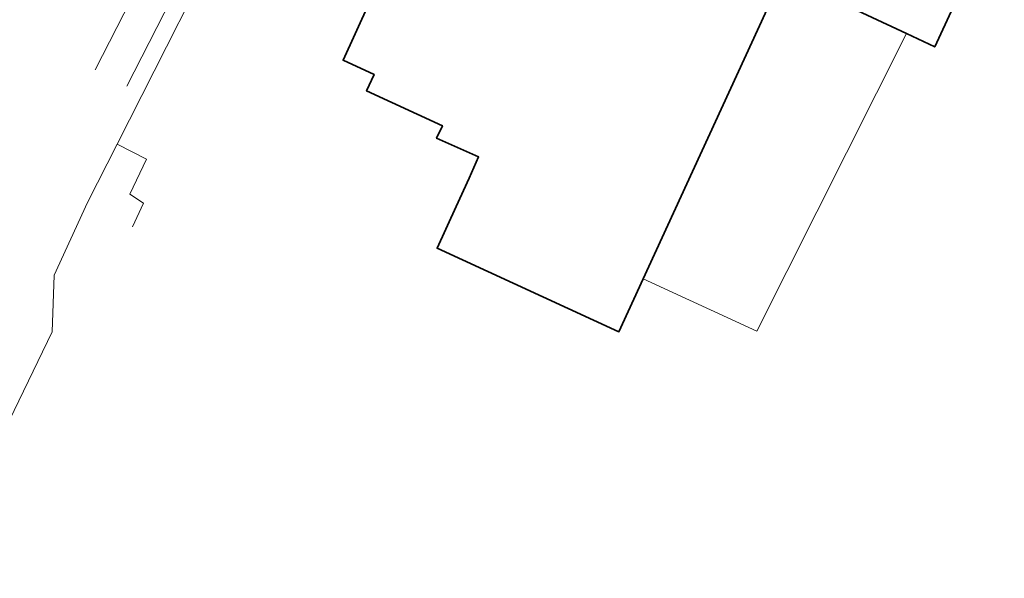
# Model space of a CAD drawing. Header units: metres. Extents: x 248513 to 249301, y 480001 to 481879.
# Tile 4 of 9: x 249197 to 249267, y 481698 to 481738. Entities that reach past the tile are written whole.
import ezdxf

# ---------------------------------------------------------------- set-up
doc = ezdxf.new("R2010")
doc.units = ezdxf.units.M
for name, color, linetype, lineweight in [('B-XX-GR-GROENVOORZIENING-GV', 80, 'Continuous', 18), ('B-XX-IE-TERREINAFSCHEIDING_KUNSTMATIG_HEKWERK-G', 20, 'IE-TERREINAFSCHEIDING-KUNSTMATIG', 18), ('B-XX-OG-BEBOUWING-GV', 7, 'Continuous', 35), ('B-XX-OG-TERREIN_ERF-GV', 7, 'Continuous', 18), ('B-XX-VH-VERHARDING_GESLOTEN-GV', 252, 'Continuous', 18), ('B-XX-VH-VERHARDING_OPEN-GV', 252, 'Continuous', 18)]:
    doc.layers.add(name, color=color, linetype=linetype, lineweight=lineweight)
doc.layers.add('DLX_TERR_OBJ', color=150, linetype='Continuous', true_color=0x007fff)
doc.linetypes.add('IE-TERREINAFSCHEIDING-KUNSTMATIG', pattern='A,4,[82,NLCS.SHX,S=0.75,R=90,X=0,Y=0],4,-2', length=10)

msp = doc.modelspace()

# ---------------------------------------------------------------- linework, layer by layer
at = {"layer": 'B-XX-GR-GROENVOORZIENING-GV'}
for points in [[(249190.966, 481698.384), (249199.412, 481715.829), (249199.551, 481719.848), (249201.926, 481724.972), (249204.022, 481729.116), (249212.768, 481746.406), (249220.58, 481761.479)], [(249202.464, 481734.365), (249216.213, 481761.276)], [(249218.46, 481760.128), (249204.709, 481733.214)]]:
    msp.add_lwpolyline(points, dxfattribs=at)
at = {"layer": 'B-XX-IE-TERREINAFSCHEIDING_KUNSTMATIG_HEKWERK-G'}
msp.add_lwpolyline([(249204.022, 481729.116), (249212.768, 481746.406), (249220.58, 481761.479)], dxfattribs=at)
at = {"layer": 'B-XX-OG-BEBOUWING-GV'}
for points in [[(249254.328, 481739.554), (249259.889, 481736.934), (249261.891, 481735.991), (249266.816, 481746.647)], [(249221.84, 481739.044), (249220.009, 481735.054), (249222.208, 481734.044), (249221.674, 481732.881), (249227.042, 481730.417), (249226.633, 481729.524), (249229.606, 481728.204), (249228.936, 481726.714), (249228.008, 481724.691), (249226.669, 481721.738), (249239.539, 481715.83), (249241.26, 481719.578), (249244.351, 481726.313), (249250.976, 481740.745)]]:
    msp.add_lwpolyline(points, dxfattribs=at)
at = {"layer": 'B-XX-OG-TERREIN_ERF-GV'}
msp.add_lwpolyline([(249220.58, 481761.479), (249212.768, 481746.406), (249204.022, 481729.116), (249206.088, 481728.06), (249204.907, 481725.58), (249205.878, 481724.928), (249205.118, 481723.27)], dxfattribs=at)
at = {"layer": 'B-XX-VH-VERHARDING_GESLOTEN-GV'}
for points in [[(249216.213, 481761.276), (249202.464, 481734.365)], [(249204.709, 481733.214), (249218.46, 481760.128)]]:
    msp.add_lwpolyline(points, dxfattribs=at)
at = {"layer": 'B-XX-VH-VERHARDING_OPEN-GV'}
msp.add_lwpolyline([(249266.816, 481746.647), (249261.891, 481735.991), (249259.889, 481736.934), (249249.308, 481715.88), (249241.26, 481719.578), (249239.539, 481715.83), (249226.669, 481721.738), (249228.008, 481724.691), (249228.936, 481726.714), (249229.606, 481728.204), (249226.633, 481729.524), (249227.042, 481730.417), (249221.674, 481732.881), (249222.208, 481734.044), (249220.009, 481735.054), (249221.84, 481739.044)], dxfattribs=at)
at = {"layer": 'DLX_TERR_OBJ'}
msp.add_polyline3d([(249261.891, 481735.991, 0), (249261.891, 481735.991, 0)], dxfattribs=at)
msp.add_polyline3d([(249261.891, 481735.991, 0), (249261.891, 481735.991, 0)], dxfattribs=at)

doc.saveas('drawing.dxf')
